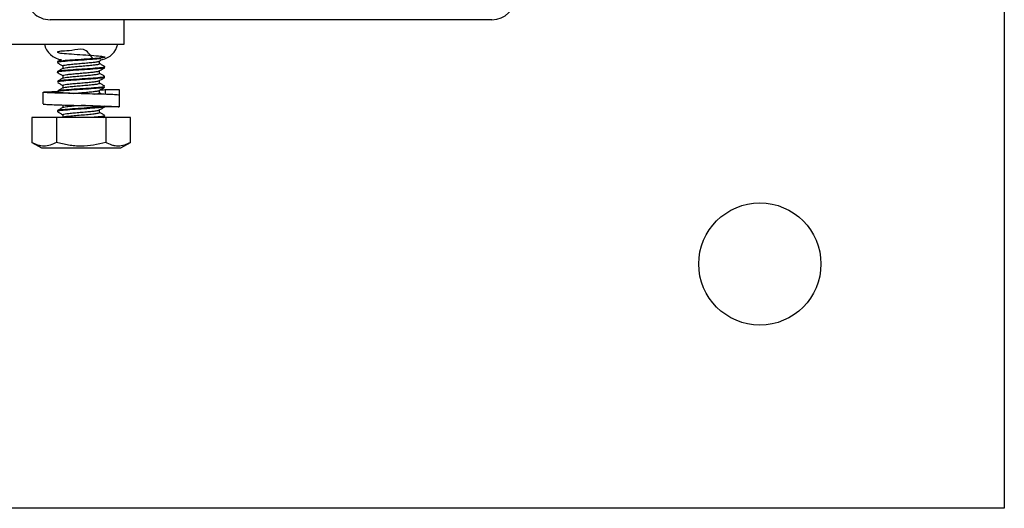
# Model space of a CAD drawing. Header units: inches. Extents: x 0.2 to 10.8, y 0.2 to 8.2.
# Tile 30 of 57: x 5.132 to 5.342, y 6.754 to 6.858. Entities that reach past the tile are written whole.
import ezdxf

# ---------------------------------------------------------------- set-up
doc = ezdxf.new("R2010")
doc.units = ezdxf.units.IN
doc.header["$MEASUREMENT"] = 0

msp = doc.modelspace()

# ---------------------------------------------------------------- linework, layer by layer
for p, q in [((5.341740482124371, 7.066558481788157), (5.341740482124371, 6.754058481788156)), ((5.232573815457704, 6.858225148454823), (5.138407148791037, 6.858225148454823)), ((5.154198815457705, 6.85301681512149), (5.154198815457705, 6.858225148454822)), ((5.126323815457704, 6.85301681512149), (5.154198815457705, 6.85301681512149)), ((5.141125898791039, 6.848388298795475), (5.141125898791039, 6.847831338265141)), ((5.148938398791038, 6.848850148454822), (5.148938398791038, 6.849407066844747)), ((5.141125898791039, 6.846304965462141), (5.141125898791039, 6.845747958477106)), ((5.148938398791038, 6.846766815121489), (5.148938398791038, 6.847323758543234)), ((5.141125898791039, 6.844221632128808), (5.141125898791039, 6.843664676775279)), ((5.148938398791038, 6.844683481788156), (5.148938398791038, 6.845240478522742)), ((5.136907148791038, 6.842753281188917), (5.136907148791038, 6.840253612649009)), ((5.139975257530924, 6.84278518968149), (5.139995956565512, 6.842773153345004)), ((5.14504148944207, 6.842440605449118), (5.145025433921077, 6.84244106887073)), ((5.148938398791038, 6.842600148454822), (5.148938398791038, 6.843157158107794)), ((5.149448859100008, 6.842325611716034), (5.148938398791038, 6.842623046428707)), ((5.150230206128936, 6.843365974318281), (5.153141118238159, 6.843365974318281)), ((5.150230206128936, 6.842300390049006), (5.150230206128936, 6.843365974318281)), ((5.153141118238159, 6.843365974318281), (5.153141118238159, 6.842130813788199)), ((5.153157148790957, 6.842128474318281), (5.153157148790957, 6.83962847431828)), ((5.141125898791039, 6.840054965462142), (5.141125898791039, 6.839498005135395)), ((5.153157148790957, 6.83962847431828), (5.150240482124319, 6.83962847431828)), ((5.134507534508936, 6.837391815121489), (5.134507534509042, 6.83207228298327)), ((5.139769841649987, 6.837391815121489), (5.134507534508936, 6.837391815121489)), ((5.139769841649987, 6.837391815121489), (5.139769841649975, 6.832072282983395)), ((5.15029445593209, 6.837391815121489), (5.139769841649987, 6.837391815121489)), ((5.141125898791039, 6.837971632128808), (5.141125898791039, 6.837391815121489)), ((5.148938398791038, 6.838433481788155), (5.148938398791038, 6.838990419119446)), ((5.149770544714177, 6.837391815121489), (5.150075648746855, 6.83756925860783)), ((5.149971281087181, 6.83761006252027), (5.150002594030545, 6.837568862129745)), ((5.15029445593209, 6.837391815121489), (5.150294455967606, 6.832072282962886)), ((5.15555676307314, 6.837391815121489), (5.15029445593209, 6.837391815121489)), ((5.155556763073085, 6.832072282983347), (5.15555676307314, 6.837391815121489)), ((5.134507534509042, 6.832072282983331), (5.136573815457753, 6.83087931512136)), ((5.136573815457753, 6.83087931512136), (5.145032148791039, 6.83087931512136)), ((5.145032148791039, 6.83087931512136), (5.153490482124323, 6.83087931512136)), ((5.153490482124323, 6.83087931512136), (5.155556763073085, 6.83207228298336)), ((5.341740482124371, 6.754058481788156), (5.02924048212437, 6.754058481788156))]:
    msp.add_line(p, q)
msp.add_circle((5.289657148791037, 6.80614181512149), 0.01302083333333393)
for centre, radius, start, end in [((5.138407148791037, 6.863225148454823), 0.004999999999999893, 180, 270.0000000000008), ((5.232573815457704, 6.863225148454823), 0.004999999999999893, 270.0000000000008, 0), ((5.141302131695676, 6.853850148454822), 0.00416666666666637, 191.5369590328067, 263.6964499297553), ((5.148762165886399, 6.853850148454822), 0.004166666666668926, 280.0290199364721, 348.4630409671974)]:
    msp.add_arc(centre, radius, start, end)
for points, knots in [([(5.147568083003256, 6.849908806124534), (5.146973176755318, 6.850759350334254), (5.145872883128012, 6.852332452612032), (5.142962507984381, 6.851567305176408), (5.140953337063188, 6.851558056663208), (5.139838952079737, 6.851349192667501), (5.13997033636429, 6.851202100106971), (5.141289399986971, 6.851034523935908), (5.14349563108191, 6.850870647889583), (5.146065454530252, 6.850712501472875), (5.148389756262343, 6.850544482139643), (5.149919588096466, 6.85038409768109), (5.150299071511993, 6.850223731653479), (5.149433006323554, 6.850055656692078), (5.14752421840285, 6.849897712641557), (5.145036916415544, 6.849733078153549), (5.142521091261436, 6.849568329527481), (5.140697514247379, 6.849410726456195), (5.139832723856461, 6.849286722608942), (5.140013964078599, 6.849222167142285), (5.140043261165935, 6.84921173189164)], [0, 0, 0, 0, 0.0675515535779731, 0.124938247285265, 0.1823249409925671, 0.2403181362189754, 0.2975365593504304, 0.3552548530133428, 0.4129731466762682, 0.4701915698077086, 0.5281847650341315, 0.5855714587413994, 0.6429581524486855, 0.7009513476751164, 0.7581697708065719, 0.8158880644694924, 0.8736063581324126, 0.9308247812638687, 0.9888179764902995, 1, 1, 1, 1]), ([(5.149220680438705, 6.849909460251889), (5.148671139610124, 6.849857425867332), (5.147557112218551, 6.849751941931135), (5.145022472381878, 6.849588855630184), (5.14253053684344, 6.849423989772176), (5.140674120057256, 6.849266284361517), (5.139802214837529, 6.8491290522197), (5.140055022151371, 6.849051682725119), (5.140131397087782, 6.849028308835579)], [0, 0, 0, 0, 0.1801295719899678, 0.3651580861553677, 0.550186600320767, 0.7336126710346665, 0.9195224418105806, 1, 1, 1, 1]), ([(5.140791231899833, 6.849719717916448), (5.140718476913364, 6.849677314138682), (5.140447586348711, 6.849519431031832), (5.140176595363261, 6.849361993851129), (5.139978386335, 6.849246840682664)], [0, 0, 0, 0, 0.2685770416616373, 1, 1, 1, 1]), ([(5.148896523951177, 6.849382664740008), (5.149093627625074, 6.84949764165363), (5.149313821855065, 6.849626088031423), (5.149534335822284, 6.849754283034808), (5.149557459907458, 6.849767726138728)], [0, 0, 0, 0, 0.8951355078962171, 1, 1, 1, 1]), ([(5.149971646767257, 6.848026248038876), (5.150007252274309, 6.848005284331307), (5.150133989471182, 6.847930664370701), (5.149076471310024, 6.847795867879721), (5.147067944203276, 6.847635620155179), (5.144514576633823, 6.847475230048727), (5.142077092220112, 6.847307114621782), (5.140427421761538, 6.847149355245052), (5.139744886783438, 6.847026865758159), (5.14003174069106, 6.846959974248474), (5.140084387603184, 6.846947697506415)], [0, 0, 0, 0, 0.05941894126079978, 0.2115007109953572, 0.3619919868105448, 0.5124832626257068, 0.6645650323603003, 0.8146150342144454, 0.9659759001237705, 1, 1, 1, 1]), ([(5.149944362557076, 6.848206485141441), (5.150010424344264, 6.848173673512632), (5.150184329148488, 6.848087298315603), (5.149091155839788, 6.847940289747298), (5.147066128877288, 6.847779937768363), (5.144507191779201, 6.847619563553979), (5.14210868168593, 6.847451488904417), (5.140310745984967, 6.847293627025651), (5.140070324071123, 6.847184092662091), (5.139949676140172, 6.847129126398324)], [0, 0, 0, 0, 0.0932076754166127, 0.2453651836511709, 0.3959314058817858, 0.546497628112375, 0.6986551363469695, 0.8487798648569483, 1, 1, 1, 1]), ([(5.141163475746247, 6.847853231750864), (5.140965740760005, 6.847737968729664), (5.140569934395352, 6.84750724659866), (5.140174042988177, 6.847277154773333), (5.139975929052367, 6.847162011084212)], [0, 0, 0, 0, 0.4995750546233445, 1, 1, 1, 1]), ([(5.139981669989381, 6.849031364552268), (5.140179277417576, 6.848916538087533), (5.140560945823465, 6.848694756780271), (5.140942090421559, 6.848472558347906), (5.141125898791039, 6.848365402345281)], [0, 0, 0, 0, 0.5177463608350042, 1, 1, 1, 1]), ([(5.141125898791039, 6.848388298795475), (5.141169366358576, 6.848425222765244), (5.141256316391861, 6.848499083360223), (5.1419336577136, 6.848615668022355), (5.14293159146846, 6.848721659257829), (5.14417604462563, 6.84884068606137), (5.145515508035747, 6.848946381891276), (5.146802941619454, 6.849063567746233), (5.147878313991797, 6.84917342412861), (5.14863833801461, 6.849280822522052), (5.148800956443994, 6.849351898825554), (5.148876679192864, 6.84938499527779)], [0, 0, 0, 0, 0.1126663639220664, 0.2253713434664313, 0.3381257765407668, 0.4508339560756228, 0.5636048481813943, 0.6763132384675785, 0.7890697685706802, 0.9017810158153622, 1, 1, 1, 1]), ([(5.141213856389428, 6.847852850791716), (5.141244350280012, 6.847875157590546), (5.141325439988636, 6.847934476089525), (5.141940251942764, 6.848035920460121), (5.142929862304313, 6.848141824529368), (5.144176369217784, 6.848260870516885), (5.145515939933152, 6.848366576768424), (5.146800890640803, 6.848483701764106), (5.147886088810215, 6.848593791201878), (5.148643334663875, 6.848705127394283), (5.148918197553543, 6.848794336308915), (5.148934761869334, 6.848840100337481), (5.148938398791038, 6.848850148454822)], [0, 0, 0, 0, 0.06782753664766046, 0.1803677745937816, 0.2929573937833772, 0.405500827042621, 0.5181068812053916, 0.6306505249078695, 0.743242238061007, 0.8557887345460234, 0.9683364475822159, 1, 1, 1, 1]), ([(5.148900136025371, 6.847301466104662), (5.149097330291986, 6.847416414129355), (5.149491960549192, 6.847646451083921), (5.149887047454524, 6.84787603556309), (5.150084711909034, 6.847990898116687)], [0, 0, 0, 0, 0.4996937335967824, 1, 1, 1, 1]), ([(5.150087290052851, 6.84820434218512), (5.149889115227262, 6.848319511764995), (5.14950610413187, 6.848542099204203), (5.149123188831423, 6.848765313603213), (5.148938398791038, 6.84887303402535)], [0, 0, 0, 0, 0.5174127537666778, 1, 1, 1, 1]), ([(5.141162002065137, 6.845768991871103), (5.140964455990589, 6.845653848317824), (5.140569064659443, 6.845423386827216), (5.140173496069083, 6.845193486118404), (5.139975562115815, 6.84507844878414)], [0, 0, 0, 0, 0.4996216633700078, 1, 1, 1, 1]), ([(5.139977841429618, 6.846950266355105), (5.140175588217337, 6.846835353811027), (5.14055844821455, 6.846612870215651), (5.140940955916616, 6.846389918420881), (5.141125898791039, 6.846282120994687)], [0, 0, 0, 0, 0.5164989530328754, 0.9999999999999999, 0.9999999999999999, 0.9999999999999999, 0.9999999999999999]), ([(5.149970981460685, 6.84608632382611), (5.149984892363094, 6.846054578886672), (5.150022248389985, 6.845969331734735), (5.148740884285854, 6.84582688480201), (5.146579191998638, 6.845662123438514), (5.143990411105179, 6.845504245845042), (5.141697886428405, 6.845336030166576), (5.140166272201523, 6.845186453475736), (5.140080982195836, 6.845089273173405), (5.140042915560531, 6.845045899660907)], [0, 0, 0, 0, 0.09292462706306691, 0.2495377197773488, 0.4061508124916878, 0.5614075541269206, 0.7187665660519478, 0.8744798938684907, 1, 1, 1, 1]), ([(5.149971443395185, 6.845942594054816), (5.149985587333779, 6.845910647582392), (5.150023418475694, 6.845825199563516), (5.148741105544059, 6.84568254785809), (5.146579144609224, 6.84551778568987), (5.1439903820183, 6.845359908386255), (5.141698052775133, 6.845191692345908), (5.140167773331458, 6.845042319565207), (5.140082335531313, 6.844945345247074), (5.140044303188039, 6.844902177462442)], [0, 0, 0, 0, 0.09351606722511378, 0.2501297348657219, 0.4067434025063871, 0.5620007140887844, 0.7193603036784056, 0.8750742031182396, 1, 1, 1, 1]), ([(5.141125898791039, 6.846304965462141), (5.141169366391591, 6.846341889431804), (5.141256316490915, 6.846415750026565), (5.141933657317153, 6.846532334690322), (5.142931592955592, 6.846638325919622), (5.144176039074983, 6.846757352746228), (5.145515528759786, 6.846863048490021), (5.146802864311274, 6.846980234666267), (5.147878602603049, 6.847090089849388), (5.148642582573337, 6.847198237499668), (5.148806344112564, 6.847270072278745), (5.148883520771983, 6.847303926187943)], [0, 0, 0, 0, 0.112413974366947, 0.2248664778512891, 0.3373683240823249, 0.4498240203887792, 0.562342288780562, 0.6747981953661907, 0.7873021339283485, 0.899760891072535, 1, 1, 1, 1]), ([(5.141212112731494, 6.845768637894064), (5.14124289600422, 6.845791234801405), (5.141324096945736, 6.845850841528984), (5.141940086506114, 6.845952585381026), (5.142929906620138, 6.846058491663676), (5.14417635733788, 6.84617753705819), (5.145515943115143, 6.846283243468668), (5.146800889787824, 6.846400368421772), (5.147886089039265, 6.846510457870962), (5.148643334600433, 6.84662179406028), (5.148918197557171, 6.84671100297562), (5.148934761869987, 6.846756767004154), (5.148938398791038, 6.846766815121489)], [0, 0, 0, 0, 0.06865235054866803, 0.1810930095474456, 0.2935830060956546, 0.4060268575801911, 0.5185332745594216, 0.6309773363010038, 0.7434694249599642, 0.8559163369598, 0.9683644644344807, 1, 1, 1, 1]), ([(5.148902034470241, 6.845219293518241), (5.149099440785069, 6.845334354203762), (5.149494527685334, 6.845564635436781), (5.149889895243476, 6.845794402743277), (5.150087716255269, 6.84590936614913)], [0, 0, 0, 0, 0.4996528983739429, 1, 1, 1, 1]), ([(5.150088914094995, 6.846120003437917), (5.149890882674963, 6.846235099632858), (5.149507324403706, 6.846458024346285), (5.149123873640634, 6.846681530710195), (5.148938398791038, 6.846789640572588)], [0, 0, 0, 0, 0.5163007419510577, 0.9999999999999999, 0.9999999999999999, 0.9999999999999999, 0.9999999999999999]), ([(5.139975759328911, 6.844868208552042), (5.140173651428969, 6.844753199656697), (5.14055713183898, 6.844530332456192), (5.140940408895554, 6.844306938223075), (5.141125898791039, 6.844198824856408)], [0, 0, 0, 0, 0.5160422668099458, 1, 1, 1, 1]), ([(5.141163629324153, 6.843686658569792), (5.140966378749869, 6.843571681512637), (5.140571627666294, 6.843341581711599), (5.140176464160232, 6.843111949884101), (5.139978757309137, 6.842997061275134)], [0, 0, 0, 0, 0.4996834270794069, 0.9999999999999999, 0.9999999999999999, 0.9999999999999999, 0.9999999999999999]), ([(5.150021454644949, 6.843859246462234), (5.149983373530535, 6.843815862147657), (5.149898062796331, 6.843718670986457), (5.148366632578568, 6.843569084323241), (5.146073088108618, 6.843400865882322), (5.143488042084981, 6.84324299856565), (5.141312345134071, 6.843078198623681), (5.13997493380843, 6.842924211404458), (5.140038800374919, 6.84282765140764), (5.140067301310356, 6.842784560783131)], [0, 0, 0, 0, 0.1215027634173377, 0.2721950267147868, 0.4244799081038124, 0.5747303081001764, 0.726293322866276, 0.8778563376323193, 1, 1, 1, 1]), ([(5.15002006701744, 6.844002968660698), (5.149982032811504, 6.843959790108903), (5.149896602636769, 6.84386280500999), (5.148366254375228, 6.843713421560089), (5.14607391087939, 6.843545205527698), (5.143485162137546, 6.843387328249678), (5.141323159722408, 6.843222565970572), (5.140040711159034, 6.843079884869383), (5.140078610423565, 6.842994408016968), (5.14009278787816, 6.84296243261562)], [0, 0, 0, 0, 0.1249424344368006, 0.28063827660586, 0.4379796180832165, 0.5932189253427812, 0.7498144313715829, 0.9064099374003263, 1, 1, 1, 1]), ([(5.141125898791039, 6.844221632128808), (5.141169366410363, 6.844258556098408), (5.141256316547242, 6.844332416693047), (5.141933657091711, 6.844449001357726), (5.142931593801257, 6.844554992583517), (5.144176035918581, 6.844674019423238), (5.14551554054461, 6.844779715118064), (5.146802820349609, 6.844896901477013), (5.147878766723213, 6.84500675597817), (5.148645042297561, 6.845115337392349), (5.148809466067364, 6.845187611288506), (5.148887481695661, 6.845221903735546)], [0, 0, 0, 0, 0.1122683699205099, 0.2245752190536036, 0.3369313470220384, 0.4492413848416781, 0.5616139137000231, 0.6739241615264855, 0.786282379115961, 0.8985954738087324, 1, 1, 1, 1]), ([(5.1412143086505, 6.84368641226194), (5.141244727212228, 6.843708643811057), (5.141325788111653, 6.843767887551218), (5.141940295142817, 6.84386925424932), (5.142929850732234, 6.843975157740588), (5.144176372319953, 6.844094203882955), (5.145515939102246, 6.844199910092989), (5.146800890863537, 6.84431703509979), (5.147886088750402, 6.84442712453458), (5.148643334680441, 6.844538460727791), (5.148918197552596, 6.844627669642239), (5.148934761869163, 6.844673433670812), (5.148938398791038, 6.844683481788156)], [0, 0, 0, 0, 0.06761336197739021, 0.1801794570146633, 0.2927949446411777, 0.4053642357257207, 0.5179961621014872, 0.6305656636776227, 0.7431832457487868, 0.8557556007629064, 0.9683291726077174, 1, 1, 1, 1]), ([(5.148902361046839, 6.843136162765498), (5.149099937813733, 6.843251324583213), (5.149495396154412, 6.843481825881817), (5.149891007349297, 6.843711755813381), (5.150088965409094, 6.843826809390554)], [0, 0, 0, 0, 0.4996146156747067, 1, 1, 1, 1]), ([(5.150087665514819, 6.84403744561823), (5.149889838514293, 6.844152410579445), (5.149506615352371, 6.844375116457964), (5.149123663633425, 6.844598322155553), (5.148938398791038, 6.844706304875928)], [0, 0, 0, 0, 0.516218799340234, 0.9999999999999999, 0.9999999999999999, 0.9999999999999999, 0.9999999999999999]), ([(5.153157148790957, 6.842128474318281), (5.15306728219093, 6.842150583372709), (5.152887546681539, 6.842194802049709), (5.151485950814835, 6.84226443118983), (5.149423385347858, 6.842327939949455), (5.147138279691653, 6.842390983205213), (5.144720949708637, 6.842447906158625), (5.142289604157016, 6.842507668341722), (5.139858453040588, 6.842576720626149), (5.138008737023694, 6.84264057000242), (5.136954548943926, 6.842711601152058), (5.136800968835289, 6.842774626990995), (5.13761511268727, 6.842845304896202), (5.138773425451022, 6.842894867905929), (5.139776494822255, 6.842924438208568), (5.140013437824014, 6.842931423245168)], [0, 0, 0, 0, 0.08356866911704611, 0.1671394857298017, 0.2507132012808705, 0.3342842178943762, 0.389147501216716, 0.4727168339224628, 0.5562881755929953, 0.6398615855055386, 0.7234326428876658, 0.8070073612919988, 0.8905783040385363, 0.9741526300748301, 1, 1, 1, 1]), ([(5.145028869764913, 6.842440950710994), (5.144496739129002, 6.842461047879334), (5.143379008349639, 6.842503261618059), (5.141843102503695, 6.842571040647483), (5.140611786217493, 6.842634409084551), (5.139908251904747, 6.84270561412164), (5.139713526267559, 6.842758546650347), (5.139980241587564, 6.84279328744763), (5.140070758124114, 6.842805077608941)], [0, 0, 0, 0, 0.1675730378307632, 0.35198413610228, 0.5364113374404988, 0.7208225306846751, 0.9052541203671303, 1, 1, 1, 1]), ([(5.143329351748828, 6.842507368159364), (5.143611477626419, 6.842534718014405), (5.144292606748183, 6.842600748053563), (5.14551982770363, 6.842696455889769), (5.146801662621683, 6.84281354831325), (5.147879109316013, 6.842923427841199), (5.148645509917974, 6.843032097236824), (5.148810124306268, 6.843104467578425), (5.148888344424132, 6.843138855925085)], [0, 0, 0, 0, 0.1260212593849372, 0.3042498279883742, 0.4823796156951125, 0.6605854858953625, 0.8387197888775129, 1, 1, 1, 1]), ([(5.147978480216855, 6.842366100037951), (5.148197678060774, 6.842395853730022), (5.148689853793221, 6.842462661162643), (5.148916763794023, 6.842544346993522), (5.148934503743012, 6.84259010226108), (5.148938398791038, 6.842600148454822)], [0, 0, 0, 0, 0.3852511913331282, 0.8650235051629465, 1, 1, 1, 1]), ([(5.149090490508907, 6.843245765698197), (5.149184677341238, 6.843250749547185), (5.149691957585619, 6.843277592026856), (5.150072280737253, 6.843320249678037), (5.150188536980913, 6.843353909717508), (5.150230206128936, 6.843365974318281)], [0, 0, 0, 0, 0.1276139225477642, 0.6873149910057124, 0.9999999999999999, 0.9999999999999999, 0.9999999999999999, 0.9999999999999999]), ([(5.137011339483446, 6.840253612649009), (5.136983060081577, 6.840246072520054), (5.136872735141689, 6.840216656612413), (5.137629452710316, 6.840162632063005), (5.139202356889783, 6.840095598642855), (5.141492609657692, 6.840030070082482), (5.143557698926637, 6.839975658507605), (5.145658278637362, 6.839926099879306), (5.147774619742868, 6.839874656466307), (5.150208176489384, 6.839804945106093), (5.152046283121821, 6.839741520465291), (5.15301876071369, 6.839678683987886), (5.153117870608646, 6.839642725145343), (5.153157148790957, 6.83962847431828)], [0, 0, 0, 0, 0.03701506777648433, 0.1444049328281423, 0.2517974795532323, 0.3591879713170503, 0.4665776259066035, 0.4999411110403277, 0.6073283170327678, 0.7147179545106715, 0.8221114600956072, 0.9295011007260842, 1, 1, 1, 1]), ([(5.150022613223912, 6.839837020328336), (5.150051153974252, 6.839826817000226), (5.150231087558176, 6.839762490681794), (5.149366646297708, 6.839638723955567), (5.147542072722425, 6.83948111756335), (5.145032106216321, 6.839316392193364), (5.142522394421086, 6.839151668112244), (5.140697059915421, 6.838994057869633), (5.139832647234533, 6.83887001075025), (5.140014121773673, 6.838805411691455), (5.140043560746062, 6.83879493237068)], [0, 0, 0, 0, 0.02970730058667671, 0.187288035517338, 0.3427635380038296, 0.4995973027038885, 0.6564310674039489, 0.8119065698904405, 0.9694873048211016, 1, 1, 1, 1]), ([(5.150077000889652, 6.839659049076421), (5.149877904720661, 6.839604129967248), (5.149478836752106, 6.839494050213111), (5.147509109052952, 6.839336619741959), (5.145039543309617, 6.839172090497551), (5.142525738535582, 6.839007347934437), (5.140676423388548, 6.838849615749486), (5.1398040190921, 6.838713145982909), (5.140052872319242, 6.838636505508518), (5.140126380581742, 6.838613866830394)], [0, 0, 0, 0, 0.1543232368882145, 0.3093251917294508, 0.4656812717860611, 0.622037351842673, 0.7770393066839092, 0.9341400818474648, 0.9999999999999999, 0.9999999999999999, 0.9999999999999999, 0.9999999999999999]), ([(5.141170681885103, 6.839524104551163), (5.140973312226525, 6.839409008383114), (5.140578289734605, 6.839178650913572), (5.140182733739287, 6.838948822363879), (5.139984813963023, 6.838833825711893)], [0, 0, 0, 0, 0.4996415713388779, 1, 1, 1, 1]), ([(5.141222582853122, 6.839523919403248), (5.141251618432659, 6.839544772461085), (5.141332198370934, 6.839602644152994), (5.141940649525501, 6.839702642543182), (5.142931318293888, 6.839808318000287), (5.143861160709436, 6.83989827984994), (5.14441211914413, 6.839943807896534), (5.144523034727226, 6.839952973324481)], [0, 0, 0, 0, 0.147624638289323, 0.4096899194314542, 0.671870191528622, 0.9339429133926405, 1, 1, 1, 1]), ([(5.150240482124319, 6.83962847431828), (5.150192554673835, 6.839648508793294), (5.150091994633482, 6.83969054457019), (5.149268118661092, 6.839758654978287), (5.147979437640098, 6.839821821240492), (5.146490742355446, 6.839887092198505), (5.145460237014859, 6.839924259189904), (5.145029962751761, 6.839940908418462), (5.145028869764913, 6.839940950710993)], [0, 0, 0, 0, 0.1955277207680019, 0.4102508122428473, 0.6249976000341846, 0.8397240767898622, 0.9995928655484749, 1, 1, 1, 1]), ([(5.148899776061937, 6.838967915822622), (5.149097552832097, 6.839083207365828), (5.149493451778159, 6.839313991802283), (5.149889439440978, 6.839544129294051), (5.150087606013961, 6.839659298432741)], [0, 0, 0, 0, 0.4995637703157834, 1, 1, 1, 1]), ([(5.139977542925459, 6.838617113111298), (5.140175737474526, 6.838501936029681), (5.140558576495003, 6.838279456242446), (5.140941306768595, 6.83805634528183), (5.141125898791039, 6.837948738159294)], [0, 0, 0, 0, 0.517696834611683, 0.9999999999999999, 0.9999999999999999, 0.9999999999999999, 0.9999999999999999]), ([(5.141125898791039, 6.837971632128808), (5.141169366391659, 6.838008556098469), (5.141256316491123, 6.838082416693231), (5.14193365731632, 6.83819900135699), (5.142931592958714, 6.838304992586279), (5.14417603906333, 6.838424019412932), (5.145515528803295, 6.838529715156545), (5.146802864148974, 6.838646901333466), (5.147878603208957, 6.838756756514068), (5.148642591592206, 6.838864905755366), (5.148806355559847, 6.838936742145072), (5.148883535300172, 6.838970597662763)], [0, 0, 0, 0, 0.1124134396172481, 0.2248654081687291, 0.3373667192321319, 0.4498218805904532, 0.562339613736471, 0.6747949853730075, 0.7872983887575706, 0.8997566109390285, 1, 1, 1, 1]), ([(5.141125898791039, 6.837391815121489), (5.141125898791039, 6.837431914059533), (5.141225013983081, 6.837476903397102), (5.141621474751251, 6.837567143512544), (5.141917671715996, 6.837612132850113), (5.142622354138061, 6.837692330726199), (5.143058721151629, 6.837737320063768), (5.144015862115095, 6.837827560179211), (5.144533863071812, 6.837872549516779), (5.145530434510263, 6.837952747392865), (5.146048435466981, 6.837997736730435), (5.147005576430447, 6.838087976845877), (5.147441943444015, 6.838132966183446), (5.148146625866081, 6.838213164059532), (5.148442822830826, 6.838258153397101), (5.148839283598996, 6.838348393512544), (5.148938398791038, 6.838393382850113), (5.148938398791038, 6.838433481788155)], [0, 0, 0, 0, 0.125, 0.125, 0.25, 0.25, 0.375, 0.375, 0.5, 0.5, 0.625, 0.625, 0.75, 0.75, 0.875, 0.875, 1, 1, 1, 1]), ([(5.149971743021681, 6.837753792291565), (5.150007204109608, 6.837732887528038), (5.150126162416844, 6.837662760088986), (5.149215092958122, 6.83753696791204), (5.147978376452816, 6.837439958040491), (5.147364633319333, 6.837391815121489)], [0, 0, 0, 0, 0.1762318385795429, 0.5911900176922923, 1, 1, 1, 1]), ([(5.150080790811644, 6.83779144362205), (5.14988281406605, 6.837906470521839), (5.14950179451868, 6.83812784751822), (5.149121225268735, 6.838349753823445), (5.148938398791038, 6.838456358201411)], [0, 0, 0, 0, 0.519597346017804, 1, 1, 1, 1]), ([(5.139769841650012, 6.832072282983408), (5.138910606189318, 6.831576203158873), (5.138038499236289, 6.83125934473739), (5.136920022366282, 6.831257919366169), (5.136695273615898, 6.831276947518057), (5.136250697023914, 6.83135114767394), (5.136029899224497, 6.831406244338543), (5.135371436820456, 6.831618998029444), (5.134937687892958, 6.831823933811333), (5.134507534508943, 6.832072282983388)], [0, 0, 0, 0, 0.500000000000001, 0.500000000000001, 0.6249999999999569, 0.6249999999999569, 0.7499999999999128, 0.7499999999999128, 1, 1, 1, 1]), ([(5.150294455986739, 6.832072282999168), (5.148575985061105, 6.831576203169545), (5.146831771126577, 6.8312593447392), (5.144594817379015, 6.831257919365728), (5.144145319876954, 6.831276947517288), (5.143256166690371, 6.831351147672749), (5.142814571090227, 6.831406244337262), (5.14149764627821, 6.831618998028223), (5.140630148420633, 6.83182393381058), (5.139769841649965, 6.832072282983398)], [0, 0, 0, 0, 0.4999999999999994, 0.4999999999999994, 0.6249999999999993, 0.6249999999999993, 0.7499999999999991, 0.7499999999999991, 1, 1, 1, 1]), ([(5.155556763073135, 6.832072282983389), (5.154697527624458, 6.831576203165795), (5.153825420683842, 6.831259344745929), (5.152706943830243, 6.831257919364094), (5.152482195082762, 6.831276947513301), (5.15203761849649, 6.831351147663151), (5.151816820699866, 6.831406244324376), (5.151158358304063, 6.831618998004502), (5.150724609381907, 6.831823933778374), (5.150294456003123, 6.832072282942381)], [0, 0, 0, 0, 0.5000000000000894, 0.5000000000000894, 0.6250000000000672, 0.6250000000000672, 0.750000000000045, 0.750000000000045, 1, 1, 1, 1])]:
    msp.add_open_spline(points, degree=3, knots=knots)

doc.saveas('drawing.dxf')
